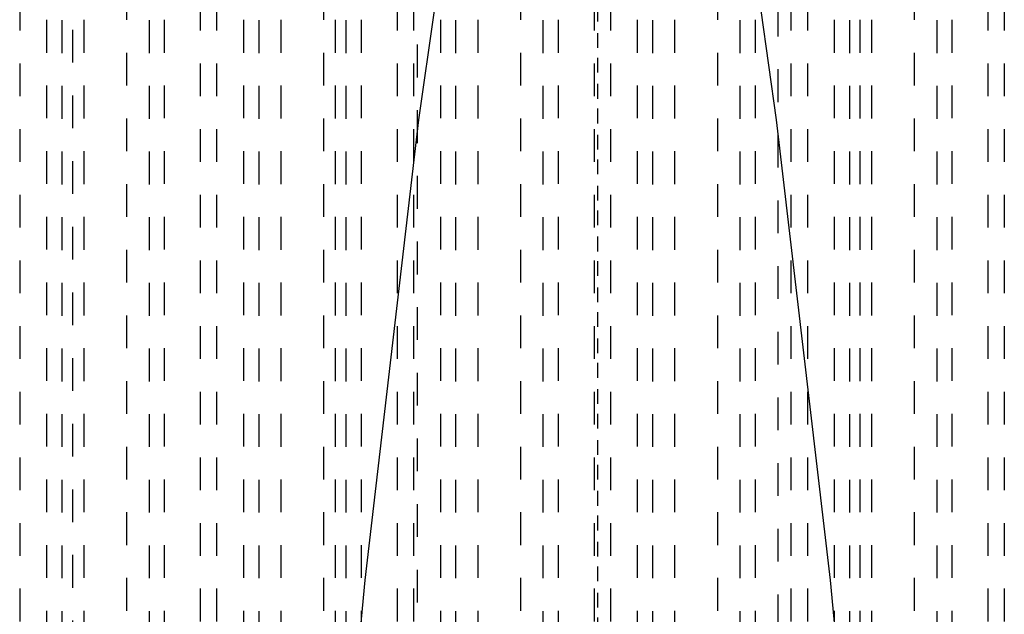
# Model space of a CAD drawing. Extents: x -70 to 70, y -1 to 571.
# Tile 6 of 13: x -18 to 12, y 216 to 235. Entities that reach past the tile are written whole.
import ezdxf

# ---------------------------------------------------------------- set-up
doc = ezdxf.new("R2010")
doc.units = 0
doc.linetypes.add('CENTER', pattern=[1.5, 0.45, -0.5, 0.05, -0.5])
doc.linetypes.add('DASHED', pattern=[2, 1, -1])
for name, color, linetype in [('AM_0', 7, 'CONTINUOUS'), ('AM_3', 7, 'DASHED'), ('AM_7', 7, 'CENTER')]:
    doc.layers.add(name, color=color, linetype=linetype)

msp = doc.modelspace()

# ---------------------------------------------------------------- linework, layer by layer
at = {"layer": 'AM_0', "color": 7, "linetype": 'CONTINUOUS'}
for points in [[(-8.483, 202.5, 0), (-7.084, 217.437, 0), (-5.442, 231.459, 0), (-4.971, 234.789, 0)], [(4.971, 234.789, 0), (5.442, 231.459, 0), (7.084, 217.437, 0), (8.483, 202.5, 0)]]:
    msp.add_polyline3d(points, dxfattribs=at)
at = {"layer": 'AM_3', "color": 6, "linetype": 'DASHED'}
for p, q in [((-5.5, 453.75), (-5.5, 124)), ((5.5, 124), (5.5, 453.75)), ((-8, 394.5), (-8, 167.5)), ((8, 167.5), (8, 394.5)), ((-16, 394.2), (-16, 134)), ((-17.608, 249.174), (-17.608, 202.5)), ((-12.109, 249.174), (-12.109, 202.5)), ((-11.608, 249.174), (-11.608, 202.5)), ((-6.109, 249.174), (-6.109, 202.5)), ((-5.608, 249.174), (-5.608, 202.5)), ((-0.109, 249.174), (-0.109, 202.5)), ((0.392, 249.174), (0.392, 202.5)), ((5.891, 249.174), (5.891, 202.5)), ((6.392, 249.174), (6.392, 202.5)), ((11.891, 249.174), (11.891, 202.5)), ((12.392, 249.174), (12.392, 202.5)), ((-16.79, 248.503), (-16.79, 202.5)), ((-16.326, 248.49), (-16.326, 202.51)), ((-13.667, 248.49), (-13.667, 202.51)), ((-13.203, 248.503), (-13.203, 202.5)), ((-10.79, 248.503), (-10.79, 202.5)), ((-10.326, 248.49), (-10.326, 202.51)), ((-7.667, 248.49), (-7.667, 202.51)), ((-7.203, 248.503), (-7.203, 202.5)), ((-4.79, 248.503), (-4.79, 202.5)), ((-4.326, 248.49), (-4.326, 202.51)), ((-1.667, 248.49), (-1.667, 202.51)), ((-1.203, 248.503), (-1.203, 202.5)), ((1.21, 248.503), (1.21, 202.5)), ((1.674, 248.49), (1.674, 202.51)), ((4.333, 248.49), (4.333, 202.51)), ((4.797, 248.503), (4.797, 202.5)), ((7.21, 248.503), (7.21, 202.5)), ((7.674, 248.49), (7.674, 202.51)), ((10.333, 248.49), (10.333, 202.51)), ((10.797, 248.503), (10.797, 202.5)), ((-15.642, 203.5), (-15.642, 247.5)), ((-14.351, 247.5), (-14.351, 203.5)), ((-9.642, 203.5), (-9.642, 247.5)), ((-8.351, 247.5), (-8.351, 203.5)), ((-3.642, 203.5), (-3.642, 247.5)), ((-2.351, 247.5), (-2.351, 203.5)), ((2.358, 203.5), (2.358, 247.5)), ((3.649, 247.5), (3.649, 203.5)), ((8.358, 203.5), (8.358, 247.5)), ((9.649, 247.5), (9.649, 203.5))]:
    msp.add_line(p, q, dxfattribs=at)
at = {"layer": 'AM_7', "color": 4, "linetype": 'CENTER'}
for p, q in [((0, 470.5), (0, 107.5)), ((0, 454.2), (0, 146))]:
    msp.add_line(p, q, dxfattribs=at)

doc.saveas('drawing.dxf')
